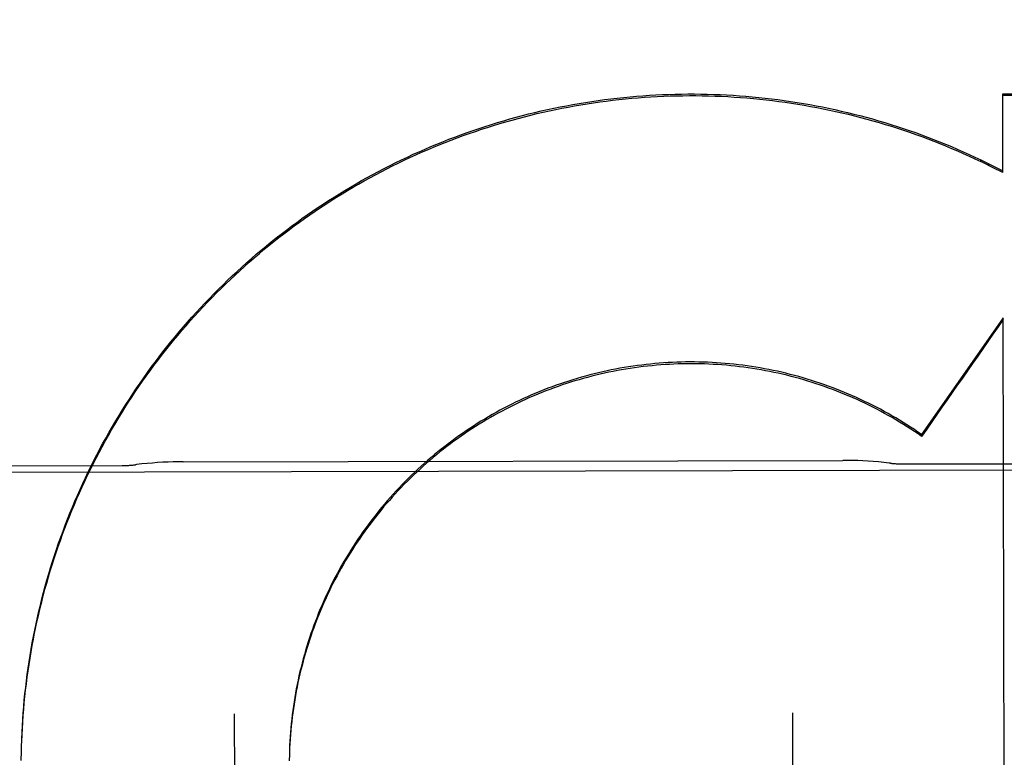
# Model space of a CAD drawing. Header units: inches. Extents: x 0 to 202, y 0 to 130.
# Tile 17 of 77: x 69.216 to 69.437, y 42.59 to 42.755. Entities that reach past the tile are written whole.
import ezdxf

# ---------------------------------------------------------------- set-up
doc = ezdxf.new("R2010")
doc.units = ezdxf.units.IN
doc.header["$LTSCALE"] = 11.0911316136
doc.header["$MEASUREMENT"] = 0
doc.linetypes.add('HIDDEN', pattern=[0.2, 0.1, -0.1])
doc.layers.get('0').update_dxf_attribs({"linetype": 'CONTINUOUS'})
for name, color, linetype in [('02___PRT_ALL_AXES', 7, 'CONTINUOUS'), ('DEFAULT_2', 8, 'HIDDEN'), ('DIMENSIONS', 7, 'CONTINUOUS')]:
    doc.layers.add(name, color=color, linetype=linetype)
doc.styles.get("Standard").update_dxf_attribs({"font": 'txt', "width": 0.8})
doc.dimstyles.new('DIMSTYLE_3', dxfattribs={"dimtxt": 0.9252494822, "dimasz": 1.1862172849, "dimexe": 0.09, "dimexo": 0.07, "dimgap": 0.039, "dimtad": 0, "dimtih": 1, "dimtoh": 1, "dimzin": 4, "dimdsep": 46, "dimtxsty": 'Standard', "dimblk": '_FILLED', "dimblk1": '_FILLED', "dimblk2": '_FILLED', "dimcen": 0.09, "dimadec": 0, "dimazin": 0, "dimtfac": 1, "dimtofl": 0, "dimtmove": 0, "dimatfit": 3, "dimldrblk": '_FILLED', "dimfxl": 0, "dimtolj": 1, "dimtzin": 4, "dimarcsym": 0})

# ---------------------------------------------------------------- blocks, each defined once
blk = doc.blocks.new('_FILLED')
at = {"color": 0, "linetype": 'ByBlock'}
blk.add_solid([(0, 0), (-1, 0.2), (-1, -0.2)], dxfattribs=at)
blk = doc.blocks.new('*D13')
at = {"layer": 'DIMENSIONS', "color": 2, "linetype": 'Continuous'}
for p, q in [((66.4660504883, 83.5072279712), (64.0936159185, 83.5072279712)), ((70.0910504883, 83.5072279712), (72.3694886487, 83.5072279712))]:
    blk.add_line(p, q, dxfattribs=at)
at = {"layer": 'DIMENSIONS', "color": 2, "linetype": 'Continuous', "xscale": 1.1862172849, "yscale": 1.1862172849, "zscale": 1.1862172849}
blk.add_blockref('_FILLED', (66.4660504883, 83.5072279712), dxfattribs=at)
at = {"layer": 'DIMENSIONS', "color": 2, "linetype": 'Continuous', "xscale": 1.1862172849, "yscale": 1.1862172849, "zscale": 1.1862172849, "rotation": 180}
blk.add_blockref('_FILLED', (70.0910504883, 83.5072279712), dxfattribs=at)
at = {"layer": 'DIMENSIONS', "color": 2, "linetype": 'Continuous', "insert": (72.8321133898, 83.9698527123), "char_height": 0.9252494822, "width": 2.9607983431, "attachment_point": 1, "line_spacing_factor": 0.9}
blk.add_mtext('3.63', dxfattribs=at)

msp = doc.modelspace()

# ---------------------------------------------------------------- linework, layer by layer
at = {"layer": '02___PRT_ALL_AXES', "color": 8, "linetype": 'HIDDEN'}
for p, q in [((69.2529554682, 42.6564928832), (69.400681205, 42.6567972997)), ((69.4143198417, 42.6560048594), (69.4893196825, 42.6561594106)), ((68.9205737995, 42.6535755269), (69.7330720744, 42.6552498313)), ((69.1643203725, 42.6554896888), (69.2393202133, 42.65564424))]:
    msp.add_line(p, q, dxfattribs=at)
at = {"layer": 'DEFAULT_2', "color": 8, "linetype": 'HIDDEN'}
for p, q in [((69.4365138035, 42.738888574), (69.65635411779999, 42.7388832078)), ((69.43655024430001, 42.7212220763), (69.4365138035, 42.738888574)), ((69.4315992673, 42.7240876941), (69.4365494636, 42.7216009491)), ((69.4316000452, 42.7237102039), (69.4315992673, 42.7240876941)), ((69.43661697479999, 42.6887329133), (69.41835441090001, 42.6625702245)), ((69.4371326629, 42.4383468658), (69.43661697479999, 42.6887329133)), ((69.4183552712, 42.6621527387), (69.41835441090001, 42.6625702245)), ((69.2644348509, 42.6000392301), (69.2655725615, 42.047936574)), ((69.3894345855, 42.60029681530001), (69.39057229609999, 42.0481941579)), ((69.2167685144, 42.5910416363), (69.21680227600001, 42.5930406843)), ((69.2167498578, 42.5896040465), (69.2167689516, 42.591599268)), ((69.2767714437, 42.5909623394), (69.2767549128, 42.589510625))]:
    msp.add_line(p, q, dxfattribs=at)
for points in [[(69.2168009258, 42.5924789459), (69.2168494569, 42.5944817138), (69.21691049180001, 42.5959222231), (69.2169853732, 42.5973620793), (69.21707409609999, 42.5988011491), (69.2171766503, 42.6002392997), (69.21729302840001, 42.601676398), (69.2174232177, 42.6031123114), (69.2175672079, 42.604546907), (69.217724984, 42.6059800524), (69.21789653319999, 42.607411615), (69.2180818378, 42.6088414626), (69.2182808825, 42.61026946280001), (69.2184936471, 42.6116954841), (69.2187201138, 42.6131193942), (69.2189602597, 42.6145410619), (69.2192140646, 42.6159603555), (69.2194815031, 42.6173771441), (69.2197625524, 42.6187912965), (69.2200571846, 42.6202026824), (69.22036537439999, 42.6216111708), (69.2206870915, 42.6230166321), (69.2210223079, 42.6244189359), (69.2213709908, 42.625817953), (69.2217331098, 42.6272135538), (69.2221086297, 42.6286056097), (69.2224975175, 42.6299939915), (69.22289973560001, 42.6313785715), (69.2233152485, 42.6327592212), (69.223744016, 42.6341358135), (69.2241860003, 42.6355082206), (69.2246411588, 42.6368763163), (69.2251094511, 42.6382399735), (69.2255908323, 42.6395990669), (69.2260852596, 42.6409534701), (69.22659268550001, 42.6423030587), (69.227113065, 42.6436477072), (69.22764634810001, 42.6449872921), (69.2281924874, 42.646321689), (69.2287514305, 42.647650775), (69.2293231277, 42.6489744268), (69.2299075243, 42.6502925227), (69.230504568, 42.6516049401), (69.231114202, 42.6529115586), (69.23173637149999, 42.6542122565), (69.2323710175, 42.65550691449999), (69.233018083, 42.6567954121), (69.2336775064, 42.658077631), (69.23434922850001, 42.659353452), (69.2350331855, 42.6606227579), (69.2357293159, 42.6618854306), (69.2364375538, 42.6631413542), (69.23715783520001, 42.6643904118), (69.2378900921, 42.6656324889), (69.2386342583, 42.6668674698), (69.2393902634, 42.6680952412), (69.2401580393, 42.6693156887), (69.2409375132, 42.6705287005), (69.2417286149, 42.6717341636), (69.2425312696, 42.6729319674), (69.2433454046, 42.6741220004), (69.2441709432, 42.6753041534), (69.2450078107, 42.6764783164), (69.2458559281, 42.6776443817), (69.2467152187, 42.6788022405), (69.2475856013, 42.679951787), (69.2484669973, 42.6810929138), (69.2493593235, 42.6822255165), (69.250262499, 42.6833494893), (69.2511764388, 42.6844647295), (69.2521010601, 42.6855711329), (69.2530362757, 42.6866685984), (69.2539820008, 42.6877570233), (69.2549381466, 42.6888363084), (69.255904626, 42.6899063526), (69.2568813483, 42.6909670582), (69.25786822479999, 42.692018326), (69.2588651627, 42.6930600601), (69.2598720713, 42.694092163), (69.2608888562, 42.6951145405), (69.2619154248, 42.6961270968), (69.2629516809, 42.6971297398), (69.26399753, 42.6981223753), (69.2650528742, 42.699104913), (69.26611761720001, 42.7000772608), (69.2671916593, 42.7010393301), (69.2682749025, 42.7019910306), (69.2693672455, 42.7029322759), (69.2704685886, 42.7038629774), (69.2715788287, 42.7047830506), (69.2726978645, 42.7056924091), (69.2738255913, 42.7065909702), (69.2749619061, 42.7074786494), (69.2761067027, 42.7083553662), (69.2772598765, 42.709221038), (69.2784213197, 42.7100755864), (69.2795909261, 42.7109189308), (69.2807685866, 42.7117509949), (69.2819541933, 42.7125717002), (69.28314763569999, 42.7133809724), (69.2843488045, 42.7141787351), (69.2855575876, 42.7149649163), (69.2867738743, 42.7157394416), (69.2879975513, 42.716502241), (69.28922850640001, 42.7172532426), (69.290466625, 42.7179923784), (69.2917117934, 42.7187195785), (69.2929638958, 42.7194347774), (69.2942228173, 42.72013790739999), (69.29548844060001, 42.720828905), (69.2967606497, 42.7215077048), (69.2980393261, 42.7221742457), (69.2993243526, 42.7228284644), (69.3006156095, 42.7234703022), (69.3019129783, 42.724099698), (69.3032163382, 42.7247165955), (69.3045255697, 42.7253209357), (69.3058405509, 42.7259126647), (69.3071611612, 42.7264917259), (69.30848727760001, 42.7270580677), (69.3098187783, 42.7276116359), (69.3111555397, 42.7281523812), (69.3124974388, 42.7286802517), (69.3138443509, 42.7291952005), (69.31519615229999, 42.7296971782), (69.3165527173, 42.7301861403), (69.3179139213, 42.7306620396), (69.3192796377, 42.7311248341), (69.320649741, 42.7315744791), (69.3220241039, 42.7320109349), (69.3234026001, 42.7324341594), (69.3247851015, 42.7328441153), (69.326171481, 42.7332407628), (69.3275616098, 42.7336240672), (69.3289553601, 42.7339939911), (69.3303526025, 42.73435050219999), (69.3317532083, 42.7346935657), (69.3331570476, 42.7350231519), (69.3345639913, 42.7353392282), (69.3359739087, 42.7356417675), (69.33738667, 42.7359307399), (69.3388021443, 42.7362061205), (69.3402202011, 42.736467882), (69.3416407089, 42.7367160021), (69.34306353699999, 42.736950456), (69.3444885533, 42.7371712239), (69.3459156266, 42.7373782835), (69.3473446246, 42.7375716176), (69.3487754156, 42.7377512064), (69.3502078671, 42.7379170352), (69.3516418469, 42.7380690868), (69.3530772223, 42.738207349), (69.3545138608, 42.7383318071), (69.3559516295, 42.7384424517), (69.3573903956, 42.7385392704), (69.3588300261, 42.7386222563), (69.360270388, 42.7386913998), (69.361711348, 42.7387466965), (69.3631527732, 42.7387881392), (69.36459453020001, 42.7388157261), (69.3660364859, 42.7388294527), (69.3674785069, 42.7388293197), (69.3689204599, 42.7388153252), (69.3703622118, 42.7387874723), (69.3718036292, 42.7387457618), (69.373244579, 42.7386901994), (69.3746849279, 42.7386207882), (69.3761245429, 42.7385375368), (69.3775632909, 42.7384404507), (69.379001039, 42.738329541), (69.3804376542, 42.7382048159), (69.3818730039, 42.7380662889), (69.3833069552, 42.7379139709), (69.3847393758, 42.7377478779), (69.3861701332, 42.7375680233), (69.3875990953, 42.7373744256), (69.3890261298, 42.7371671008), (69.3904511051, 42.7369460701), (69.3918738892, 42.7367113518), (69.39329435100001, 42.7364629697), (69.3947123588, 42.73620094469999), (69.39612778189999, 42.735925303), (69.3975404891, 42.7356360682), (69.3989503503, 42.7353332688), (69.4003572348, 42.735016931), (69.4017610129, 42.734687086), (69.4031615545, 42.7343437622), (69.4045587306, 42.7339869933), (69.4059524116, 42.7336168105), (69.4073424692, 42.7332332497), (69.40872877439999, 42.7328363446), (69.4101111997, 42.7324261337), (69.4114896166, 42.7320026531), (69.4128638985, 42.7315659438), (69.4142339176, 42.7311160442), (69.415599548, 42.7306529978), (69.4169606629, 42.7301768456), (69.4183171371, 42.7296876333), (69.4196688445, 42.7291854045), (69.421015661, 42.7286702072)], [(69.2168470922, 42.593915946), (69.2169070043, 42.5953524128), (69.2169806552, 42.596788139), (69.2170680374, 42.5982230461), (69.21716914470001, 42.5996570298), (69.2172839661, 42.6010899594), (69.2174124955, 42.6025217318), (69.2175547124, 42.6039521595), (69.2177105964, 42.6053810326), (69.2178801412, 42.6068083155), (69.2180633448, 42.6082339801), (69.2182601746, 42.6096577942), (69.2184706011, 42.6110795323), (69.218694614, 42.612499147), (69.21893220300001, 42.6139165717), (69.21918333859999, 42.6153316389), (69.2194479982, 42.6167442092), (69.21972614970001, 42.6181541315), (69.2200177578, 42.6195612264), (69.2203228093, 42.620965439), (69.2206412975, 42.6223667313), (69.220973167, 42.6237648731), (69.221318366, 42.6251596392), (69.2216768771, 42.6265509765), (69.2220486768, 42.6279387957), (69.2224337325, 42.6293229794), (69.2228320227, 42.6307034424), (69.2232434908, 42.632079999), (69.2236680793, 42.6334524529), (69.22410576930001, 42.6348207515), (69.22455654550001, 42.6361848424), (69.2250203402, 42.6375445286), (69.2254970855, 42.6388996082), (69.225986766, 42.6402500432), (69.2264893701, 42.6415957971), (69.2270048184, 42.6429366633), (69.2275330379, 42.6442724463), (69.2280739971, 42.64560307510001), (69.22862765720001, 42.6469284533), (69.2291939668, 42.6482484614), (69.2297728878, 42.6495630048), (69.2303643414, 42.6508719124), (69.2309682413, 42.6521749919), (69.2315845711, 42.6534722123), (69.23221332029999, 42.6547635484), (69.23285438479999, 42.656048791), (69.233507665, 42.6573277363), (69.2341731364, 42.6586003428), (69.23485076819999, 42.65986654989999), (69.2355404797, 42.6611262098), (69.23624220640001, 42.6623791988), (69.2369558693, 42.663625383), (69.2376813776, 42.6648646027), (69.2384187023, 42.6660968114), (69.2391678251, 42.66732197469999), (69.2399286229, 42.6685398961), (69.2407009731, 42.669750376), (69.2414848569, 42.6709533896), (69.2422802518, 42.6721489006), (69.2430870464, 42.6733367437), (69.24390514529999, 42.6745167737), (69.2447344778, 42.6756888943), (69.2455749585, 42.6768529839), (69.2464265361, 42.6780089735), (69.24728917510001, 42.6791568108), (69.24816274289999, 42.6802963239), (69.2490471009, 42.6814273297), (69.2499422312, 42.6825498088), (69.25084811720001, 42.6836637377), (69.2517646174, 42.6847689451), (69.25269160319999, 42.6858652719), (69.2536290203, 42.6869526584), (69.2545767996, 42.6880310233), (69.25553485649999, 42.6891002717), (69.2565031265, 42.6901603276), (69.25748147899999, 42.6912110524), (69.25846977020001, 42.69225229), (69.2594679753, 42.6932840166), (69.2604760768, 42.6943062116), (69.2614939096, 42.6953187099), (69.262521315, 42.6963213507), (69.2635582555, 42.69731410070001), (69.2646046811, 42.698296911), (69.26566047, 42.6992696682), (69.2667255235, 42.7002322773), (69.2677997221, 42.7011846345), (69.2688829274, 42.7021266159), (69.26997509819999, 42.7030581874), (69.2710762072, 42.7039793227), (69.2721860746, 42.7048898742), (69.2733045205, 42.7057896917), (69.27443151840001, 42.7066787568), (69.2755670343, 42.7075570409), (69.2767109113, 42.7084244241), (69.2778630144, 42.7092808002), (69.2790232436, 42.7101260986), (69.2801914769, 42.7109602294), (69.2813676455, 42.7117831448), (69.2825517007, 42.7125948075), (69.28374346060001, 42.7133950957), (69.2849427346, 42.7141838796), (69.2861494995, 42.714961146), (69.2873637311, 42.71572687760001), (69.288585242, 42.7164809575), (69.2898138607, 42.7172232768), (69.2910495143, 42.7179537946), (69.2922921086, 42.7186724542), (69.2935415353, 42.719379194), (69.2947977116, 42.7200739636), (69.29606046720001, 42.7207566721), (69.2973296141, 42.7214272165), (69.2986051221, 42.7220855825), (69.299886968, 42.7227317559), (69.3011749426, 42.7233656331), (69.30246884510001, 42.7239871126), (69.3037686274, 42.724596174), (69.3050742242, 42.7251927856), (69.30638548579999, 42.7257768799), (69.3077022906, 42.7263483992), (69.3090244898, 42.7269072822), (69.3103519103, 42.7274534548), (69.3116845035, 42.7279868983), (69.31302223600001, 42.7285075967), (69.3143648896, 42.7290154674), (69.3157122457, 42.7295104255), (69.3170642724, 42.7299924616), (69.3184209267, 42.7304615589), (69.3197820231, 42.7309176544), (69.3211474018, 42.7313606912), (69.3225169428, 42.7317906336), (69.3238904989, 42.7322074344), (69.32526799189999, 42.732611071), (69.3266493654, 42.7330015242), (69.3280344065, 42.7333787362), (69.3294228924, 42.7337426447), (69.3308147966, 42.7340932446), (69.33221009, 42.734430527), (69.3336085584, 42.7347544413), (69.3350100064, 42.7350649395), (69.3364143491, 42.7353620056), (69.3378214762, 42.7356456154), (69.33923126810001, 42.7359157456), (69.3406436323, 42.7361723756), (69.34205837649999, 42.7364154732), (69.34347528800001, 42.7366450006), (69.34489433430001, 42.7368609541), (69.3463154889, 42.7370633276), (69.3477385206, 42.73725209), (69.3491632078, 42.7374272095), (69.3505894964, 42.7375886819), (69.3520173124, 42.7377364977), (69.3534464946, 42.7378706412), (69.3548769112, 42.73799109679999), (69.3563083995, 42.738097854), (69.35774077, 42.7381908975), (69.3591739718, 42.7382702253), (69.3606079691, 42.7383358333), (69.3620425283, 42.7383877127), (69.36347741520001, 42.7384258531), (69.36491259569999, 42.7384502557), (69.3663480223, 42.7384609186), (69.3677835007, 42.7384578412), (69.36921886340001, 42.7384410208), (69.3706539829, 42.7384104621), (69.3720887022, 42.7383661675), (69.3735229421, 42.7383081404), (69.3749566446, 42.7382363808), (69.3763895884, 42.738150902), (69.3778215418, 42.7380517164), (69.3792524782, 42.7379388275), (69.3806823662, 42.7378122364), (69.3821109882, 42.7376719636), (69.3835381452, 42.7375180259), (69.3849637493, 42.73735043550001), (69.3863876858, 42.7371692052), (69.38780983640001, 42.7369743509), (69.3892301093, 42.7367658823), (69.39064831, 42.7365438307), (69.39206422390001, 42.7363082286), (69.39347781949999, 42.7360590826), (69.3948890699, 42.7357963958), (69.3962977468, 42.7355202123), (69.3977036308, 42.7352305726), (69.3991066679, 42.7349274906), (69.4005067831, 42.7346109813), (69.4019038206, 42.7342810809), (69.4032976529, 42.7339378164), (69.4046881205, 42.7335812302), (69.4060750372, 42.7332113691), (69.4074583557, 42.732828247), (69.40883804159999, 42.7324318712), (69.4102138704, 42.7320223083), (69.4115856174, 42.7315996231), (69.4129532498, 42.7311638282), (69.4143167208, 42.7307149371), (69.4156758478, 42.7302530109), (69.4170304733, 42.7297781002), (69.41838047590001, 42.7292902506), (69.4197257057, 42.7287895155), (69.4210660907, 42.7282759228)], [(69.421015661, 42.7286702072), (69.4223574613, 42.72814208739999), (69.4236941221, 42.7276010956), (69.42502551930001, 42.72704728), (69.4263515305, 42.7264806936), (69.4276720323, 42.725901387), (69.42898690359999, 42.7253094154), (69.4302959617, 42.7247048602), (69.4315992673, 42.7240876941)], [(69.4210660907, 42.7282759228), (69.4224015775, 42.7277494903), (69.42373196, 42.727210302), (69.4250570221, 42.7266584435), (69.4263767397, 42.7260939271), (69.4276910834, 42.7255167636), (69.42899985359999, 42.7249270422), (69.4303028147, 42.7243248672), (69.4316000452, 42.7237102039)], [(69.41835441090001, 42.6625702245), (69.4175436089, 42.6631311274), (69.4167268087, 42.6636830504), (69.41590396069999, 42.6642260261), (69.41507521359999, 42.6647599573), (69.4142406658, 42.6652847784), (69.4134004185, 42.6658004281), (69.4125545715, 42.6663068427), (69.41170322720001, 42.6668039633), (69.410846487, 42.6672917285), (69.40998445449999, 42.6677700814), (69.40911723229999, 42.6682389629), (69.4082449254, 42.6686983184), (69.4073676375, 42.6691480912), (69.4064854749, 42.669588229), (69.4055985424, 42.6700186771), (69.4047069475, 42.6704393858), (69.4038107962, 42.6708503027), (69.402910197, 42.6712513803), (69.4020052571, 42.6716425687), (69.4010960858, 42.6720238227), (69.4001827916, 42.6723950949), (69.3992654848, 42.6727563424), (69.3983442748, 42.67310752), (69.3974192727, 42.6734485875), (69.396490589, 42.6737795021), (69.3955583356, 42.6741002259), (69.394622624, 42.6744107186), (69.393683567, 42.6747109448), (69.39274127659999, 42.6750008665), (69.39179586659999, 42.6752804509), (69.39084744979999, 42.67554966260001), (69.3898961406, 42.675808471), (69.3889420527, 42.6760568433), (69.3879853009, 42.6762947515), (69.3870259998, 42.6765221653), (69.3860642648, 42.6767390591), (69.38510021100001, 42.6769454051), (69.3841339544, 42.6771411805), (69.3831656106, 42.6773263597), (69.3821952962, 42.6775009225), (69.38122312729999, 42.6776648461), (69.3802492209, 42.6778181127), (69.37927369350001, 42.6779607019), (69.37829666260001, 42.6780925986), (69.377318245, 42.6782137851), (69.37633855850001, 42.6783242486), (69.3753577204, 42.6784239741), (69.3743758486, 42.6785129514), (69.3733930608, 42.6785911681), (69.372409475, 42.6786586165), (69.3714252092, 42.6787152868), (69.3704403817, 42.678761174), (69.3694551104, 42.6787962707), (69.36846951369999, 42.6788205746), (69.3674837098, 42.6788340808), (69.3664978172, 42.6788367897), (69.365511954, 42.67882869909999), (69.36452623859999, 42.6788098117), (69.3635407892, 42.678780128), (69.3625557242, 42.6787396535), (69.3615711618, 42.678688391), (69.3605872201, 42.6786263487), (69.3596040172, 42.678553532), (69.35862167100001, 42.6784699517), (69.3576402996, 42.6783756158), (69.3566600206, 42.6782705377), (69.3556809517, 42.6781547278), (69.3547032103, 42.6780282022), (69.3537269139, 42.67789097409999), (69.3527521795, 42.6777430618), (69.35177912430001, 42.6775844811), (69.35080786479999, 42.6774152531), (69.3498385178, 42.6772353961), (69.3488711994, 42.6770449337), (69.347906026, 42.6768438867), (69.34694311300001, 42.6766322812), (69.3459825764, 42.6764101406), (69.3450245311, 42.6761774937), (69.34406909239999, 42.6759343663), (69.3431163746, 42.6756807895), (69.3421664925, 42.6754167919), (69.3412195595, 42.6751424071), (69.3402756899, 42.674857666), (69.3393349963, 42.6745626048), (69.3383975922, 42.674257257), (69.3374635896, 42.6739416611), (69.336533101, 42.6736158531), (69.3356062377, 42.6732798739), (69.3346831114, 42.6729337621), (69.3337638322, 42.672577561), (69.3328485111, 42.6722113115), (69.3319372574, 42.6718350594), (69.33103018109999, 42.6714488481), (69.3301273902, 42.6710527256), (69.32922899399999, 42.67064673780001), (69.3283350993, 42.6702309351), (69.3274458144, 42.6698053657), (69.3265612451, 42.6693700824), (69.3256814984, 42.6689251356), (69.32480667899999, 42.6684705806), (69.3239368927, 42.6680064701), (69.3230722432, 42.6675328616), (69.322212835, 42.6670498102), (69.3213587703, 42.6665573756), (69.32051015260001, 42.6660556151), (69.3196670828, 42.6655445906), (69.3188296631, 42.6650243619), (69.3179979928, 42.66449499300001), (69.3171721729, 42.6639565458), (69.3163523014, 42.6634090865), (69.3155384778, 42.6628526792), (69.3147307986, 42.6622873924), (69.3139293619, 42.6617132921), (69.3131342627, 42.661130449), (69.3123455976, 42.6605389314), (69.3115634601, 42.6599388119), (69.3107879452, 42.6593301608), (69.3100191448, 42.6587130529), (69.3092571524, 42.6580875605), (69.30850205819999, 42.6574537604), (69.30775395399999, 42.6568117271), (69.3070129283, 42.656161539), (69.3062790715, 42.6555032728), (69.3055524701, 42.6548370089), (69.3048332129, 42.6541628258), (69.3041213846, 42.6534808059), (69.3034170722, 42.6527910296), (69.3027203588, 42.652093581), (69.30203132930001, 42.6513885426), (69.3013500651, 42.6506760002), (69.3006766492, 42.649956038), (69.3000111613, 42.6492287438), (69.2993536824, 42.6484942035), (69.2987042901, 42.6477525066), (69.2980630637, 42.6470037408), (69.2974300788, 42.6462479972), (69.2968054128, 42.6454853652), (69.2961891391, 42.6447159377), (69.29558133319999, 42.6439398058), (69.2949820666, 42.6431570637), (69.29439141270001, 42.6423678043), (69.2938094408, 42.6415721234), (69.2932362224, 42.6407701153), (69.2926718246, 42.6399618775), (69.2921163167, 42.6391475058), (69.2915697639, 42.6383270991), (69.2910322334, 42.6375007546), (69.2905037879, 42.6366685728), (69.2899844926, 42.6358306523), (69.2894744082, 42.6349870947), (69.2889735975, 42.6341380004), (69.2884821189, 42.6332834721), (69.2880000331, 42.6324236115), (69.2875273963, 42.6315585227), (69.28706426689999, 42.6306883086), (69.2866106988, 42.6298130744), (69.2861667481, 42.6289329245), (69.2857324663, 42.6280479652), (69.2853079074, 42.6271583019), (69.2848931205, 42.6262640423), (69.2844881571, 42.6253652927), (69.28409306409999, 42.624462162), (69.2837078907, 42.6235547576), (69.2833326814, 42.6226431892), (69.2829674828, 42.6217275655), (69.2826123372, 42.6208079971), (69.2822672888, 42.6198845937), (69.2819323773, 42.6189574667), (69.2816076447, 42.6180267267), (69.2812931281, 42.6170924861), (69.28098886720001, 42.6161548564), (69.2806948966, 42.6152139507), (69.2804112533, 42.6142698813), (69.28013796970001, 42.6133227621), (69.2798750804, 42.6123727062), (69.279622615, 42.6114198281), (69.2793806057, 42.6104642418), (69.2791490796, 42.6095060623), (69.2789280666, 42.6085454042), (69.27871759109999, 42.6075823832), (69.2785176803, 42.6066171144), (69.27832835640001, 42.6056497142), (69.27814964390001, 42.6046802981), (69.2779815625, 42.603708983), (69.277824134, 42.602735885), (69.2776773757, 42.6017611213), (69.27754130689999, 42.6007848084), (69.2774159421, 42.5998070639), (69.2773012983, 42.5988280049), (69.2771973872, 42.5978477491), (69.2771042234, 42.5968664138), (69.2770218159, 42.5958841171), (69.2769501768, 42.5949009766), (69.2768893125, 42.5939171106), (69.2768392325, 42.5929326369), (69.2767999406, 42.5919476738), (69.2767714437, 42.5909623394)], [(69.4183552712, 42.6621527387), (69.4175487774, 42.6627111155), (69.41673633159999, 42.6632606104), (69.4159178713, 42.663801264), (69.41509358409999, 42.6643329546), (69.4142636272, 42.6648555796), (69.4134280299, 42.66536912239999), (69.4125868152, 42.665873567), (69.4117401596, 42.6663688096), (69.4108882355, 42.6668547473), (69.4100310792, 42.6673313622), (69.4091687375, 42.667798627), (69.4083013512, 42.6682564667), (69.4074290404, 42.668704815), (69.4065519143, 42.669143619), (69.4056701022, 42.6695728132), (69.4047836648, 42.6699923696), (69.4038926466, 42.6704022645), (69.4029972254, 42.6708024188), (69.4020975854, 42.6711927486), (69.4011937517, 42.6715732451), (69.4002857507, 42.6719438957), (69.3993737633, 42.6723046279), (69.39845795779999, 42.6726553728), (69.3975383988, 42.6729961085), (69.3966151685, 42.6733268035), (69.3956883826, 42.6736474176), (69.3947581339, 42.6739579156), (69.39382457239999, 42.6742582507), (69.39288786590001, 42.6745483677), (69.39194805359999, 42.6748282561), (69.3910051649, 42.6750979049), (69.39005939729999, 42.6753572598), (69.38911094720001, 42.675606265), (69.3881598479, 42.6758449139), (69.38720614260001, 42.6760731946), (69.386249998, 42.6762910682), (69.3852915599, 42.6764984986), (69.3843309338, 42.6766954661), (69.3833682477, 42.6768819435), (69.3824035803, 42.6770579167), (69.38143699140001, 42.6772233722), (69.3804686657, 42.677378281), (69.3794987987, 42.6775226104), (69.378527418, 42.677656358), (69.3775545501, 42.6777795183), (69.376580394, 42.6778920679), (69.3756051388, 42.6779939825), (69.3746288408, 42.6780852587), (69.3736515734, 42.6781658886), (69.3726734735, 42.6782358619), (69.3716946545, 42.67829516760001), (69.3707152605, 42.6783437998), (69.3697354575, 42.6783817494), (69.3687552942, 42.6784090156), (69.367774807, 42.6784255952), (69.366794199, 42.678431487), (69.3658136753, 42.67842668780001), (69.3648332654, 42.6784111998), (69.3638530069, 42.6783850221), (69.3628730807, 42.6783481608), (69.3618936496, 42.6783006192), (69.3609148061, 42.6782424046), (69.35993666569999, 42.6781735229), (69.3589593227, 42.6780939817), (69.357982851, 42.6780037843), (69.3570074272, 42.6779029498), (69.3560332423, 42.6777914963), (69.3550603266, 42.6776694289), (69.354088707, 42.6775367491), (69.3531185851, 42.6773934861), (69.3521501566, 42.6772396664), (69.35118346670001, 42.6770752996), (69.3502185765, 42.6769003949), (69.34925563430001, 42.6767149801), (69.34829476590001, 42.6765190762), (69.3473360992, 42.6763127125), (69.3463797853, 42.6760959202), (69.345425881, 42.6758687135), (69.3444744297, 42.6756311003), (69.3435256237, 42.6753831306), (69.3425796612, 42.6751248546), (69.3416365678, 42.6748562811), (69.3406963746, 42.6745774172), (69.3397592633, 42.6742883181), (69.3388254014, 42.67398903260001), (69.33789486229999, 42.6736795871), (69.3369677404, 42.6733600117), (69.3360441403, 42.6730303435), (69.3351241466, 42.67269060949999), (69.33420791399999, 42.6723408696), (69.3332956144, 42.6719811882), (69.33238728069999, 42.6716115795), (69.33148294, 42.6712320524), (69.3305827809, 42.6708426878), (69.32968698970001, 42.6704435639), (69.3287956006, 42.6700346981), (69.3279086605, 42.66961611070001), (69.3270263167, 42.6691878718), (69.3261486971, 42.6687500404), (69.3252759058, 42.6683026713), (69.3244080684, 42.6678458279), (69.323545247, 42.6673795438), (69.3226874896, 42.6669038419), (69.3218349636, 42.6664188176), (69.3209878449, 42.665924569), (69.3201461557, 42.6654211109), (69.3193099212, 42.6649084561), (69.3184793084, 42.6643867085), (69.3176544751, 42.6638559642), (69.3168354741, 42.6633162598), (69.316022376, 42.6627676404), (69.3152152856, 42.6622101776), (69.3144142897, 42.6616439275), (69.3136195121, 42.661068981), (69.3128310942, 42.6604854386), (69.31204906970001, 42.6598933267), (69.31127346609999, 42.6592926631), (69.3105044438, 42.6586835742), (69.3097421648, 42.6580661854), (69.3089866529, 42.6574405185), (69.3082379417, 42.6568065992), (69.30749616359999, 42.6561645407), (69.30676143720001, 42.6555144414), (69.3060338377, 42.6548563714), (69.3053134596, 42.6541904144), (69.3046003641, 42.6535166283), (69.3038946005, 42.6528350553), (69.3031962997, 42.6521458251), (69.3025056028, 42.6514490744), (69.3018225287, 42.6507448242), (69.3011470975, 42.6500330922), (69.3004794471, 42.6493140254), (69.2998197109, 42.6485877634), (69.2991679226, 42.6478543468), (69.2985241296, 42.6471138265), (69.2978884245, 42.64636631), (69.2972608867, 42.6456118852), (69.2966416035, 42.6448506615), (69.29603067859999, 42.6440827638), (69.2954281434, 42.6433082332), (69.2948340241, 42.6425270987), (69.2942484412, 42.6417395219), (69.293671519, 42.6409456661), (69.293103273, 42.6401455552), (69.2925437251, 42.6393392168), (69.2919929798, 42.638526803), (69.2914511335, 42.6377084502), (69.2909182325, 42.6368842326), (69.2903943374, 42.6360542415), (69.2898795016, 42.6352185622), (69.2893737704, 42.6343772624), (69.2888772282, 42.6335304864), (69.2883899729, 42.6326783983), (69.2879120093, 42.631821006), (69.2874433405, 42.630958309), (69.2869840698, 42.6300904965), (69.2865342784, 42.6292177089), (69.2860940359, 42.6283400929), (69.2856634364, 42.6274578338), (69.2852424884, 42.6265709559), (69.2848312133, 42.625679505), (69.2844296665, 42.6247836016), (69.2840378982, 42.6238833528), (69.28365594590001, 42.6229788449), (69.2832838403, 42.6220701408), (69.2829216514, 42.6211574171), (69.2825694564, 42.6202408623), (69.2822272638, 42.6193205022), (69.2818950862, 42.6183963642), (69.2815729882, 42.6174686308), (69.2812610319, 42.6165374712), (69.2809592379, 42.6156029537), (69.2806676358, 42.6146651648), (69.2803862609, 42.6137242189), (69.28011514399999, 42.6127802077), (69.2798543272, 42.6118332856), (69.2796038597, 42.6108836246), (69.2793637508, 42.6099312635), (69.2791340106, 42.6089762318), (69.2789146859, 42.6080187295), (69.2787058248, 42.6070589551), (69.27850743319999, 42.6060969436), (69.2783195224, 42.6051327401), (69.27814212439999, 42.6041665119), (69.2779752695, 42.6031984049), (69.277818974, 42.6022285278), (69.2776732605, 42.6012570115), (69.2775381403, 42.6002839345), (69.2774136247, 42.5993093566), (69.2772997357, 42.5983334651), (69.2771964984, 42.5973564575), (69.2771039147, 42.5963783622), (69.2770219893, 42.5953992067), (69.276950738, 42.5944191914), (69.2768901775, 42.5934385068), (69.2768403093, 42.5924572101), (69.2768011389, 42.5914753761), (69.27677267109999, 42.5904931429)], [(69.252956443, 42.6564928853), (69.2519026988, 42.6564842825), (69.2507537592, 42.6564603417), (69.24959789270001, 42.656421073), (69.2484358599, 42.6563663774), (69.2472682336, 42.6562961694), (69.2460955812, 42.6562103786), (69.2449184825, 42.6561089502), (69.2437375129, 42.655991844), (69.2425532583, 42.6558590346), (69.2422856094, 42.6558268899)], [(69.4113537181, 42.6561752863), (69.4110851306, 42.6562064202), (69.4099004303, 42.6563343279), (69.4087190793, 42.6564465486), (69.4075416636, 42.6565431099), (69.4063687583, 42.6566240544), (69.4052009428, 42.6566894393), (69.404038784, 42.6567393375), (69.40288285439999, 42.6567738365), (69.4017339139, 42.6567930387), (69.4006802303, 42.6567972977)]]:
    msp.add_lwpolyline(points, dxfattribs=at)
for centre, start, end in [((69.4142683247, 42.6810048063), 263.3046240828, 270.1180684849), ((69.2392686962, 42.6806441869), 270.1180684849, 276.9315128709)]:
    msp.add_arc(centre, 0.025, start, end, dxfattribs=at)
for centre, major_axis, ratio, start_param, end_param in [((-3.9332891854, 42.6472920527), (2556.8123269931, -0.0624100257), 3.63953e-05, 1.5420105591, 1.5420965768), ((69.099179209, 42.7977890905), (10.5690389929, -5.3097162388), 0.0070229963, 1.542398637, 1.5428672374), ((69.5788127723, 42.798777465), (3.7264855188, 5.3396022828), 0.0082036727, -4.685978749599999, -4.6810743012)]:
    msp.add_ellipse(centre, major_axis=major_axis, ratio=ratio, start_param=start_param, end_param=end_param, dxfattribs=at)

# ---------------------------------------------------------------- dimensions: what is measured, and where the dimension line sits
at = {"layer": 'DIMENSIONS', "color": 2, "linetype": 'Continuous'}
dim = msp.add_linear_dim(base=(66.4660504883, 83.5072279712), p1=(70.0910504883, 91.0869135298), p2=(66.4660504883, 41.8359135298), angle=180, dimstyle='DIMSTYLE_3', dxfattribs=at)
dim.commit()
dim.dimension.update_dxf_attribs({"geometry": '*D13', "text_midpoint": (74.3125125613, 83.5072279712), "dimtype": 160})

doc.saveas('drawing.dxf')
